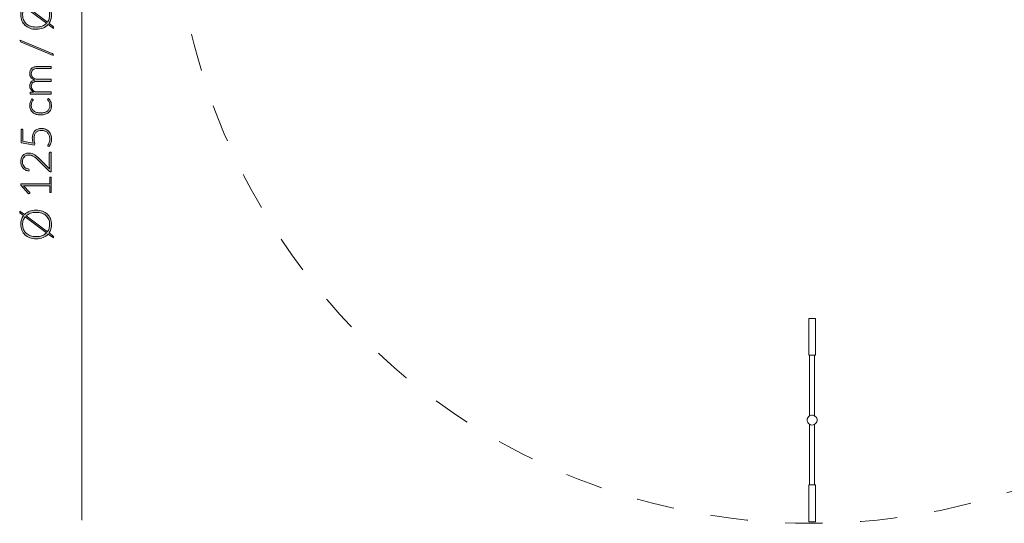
# Model space of a CAD drawing. Header units: inches. Extents: x 8 to 203, y -241 to -15.
# Tile 1 of 23: x 10 to 69, y -240 to -210. Entities that reach past the tile are written whole.
import ezdxf

# ---------------------------------------------------------------- set-up
doc = ezdxf.new("R2010")
doc.units = ezdxf.units.IN
doc.header["$MEASUREMENT"] = 0
doc.linetypes.add('AI-Linetype-4', pattern=[4.506413, 2.253206, -2.253206])
doc.layers.add('Capa 1', color=7, linetype='Continuous')

# ---------------------------------------------------------------- blocks, each defined once
blk = doc.blocks.new('block 5')
at = {"layer": 'Capa 1'}
h = blk.add_hatch(color=250, dxfattribs=at)
h.dxf.hatch_style = 2
edge = h.paths.add_edge_path()
edge.add_spline(control_points=[(10.874, -208.904), (11.014, -208.904), (11.141, -208.926), (11.254, -208.967), (11.368, -209.009), (11.466, -209.068), (11.547, -209.144), (11.627, -209.22), (11.69, -209.311), (11.733, -209.417), (11.777, -209.522), (11.799, -209.64), (11.799, -209.769), (11.799, -209.867), (11.786, -209.959), (11.76, -210.043), (11.734, -210.129), (11.697, -210.205), (11.648, -210.275), (11.648, -210.275), (11.874, -210.442), (11.874, -210.442), (11.888, -210.453), (11.899, -210.466), (11.905, -210.479), (11.911, -210.493), (11.915, -210.507), (11.915, -210.522), (11.915, -210.522), (11.915, -210.578), (11.915, -210.578), (11.915, -210.578), (11.596, -210.341), (11.596, -210.341), (11.514, -210.433), (11.412, -210.505), (11.29, -210.556), (11.169, -210.606), (11.03, -210.632), (10.874, -210.632), (10.735, -210.632), (10.608, -210.611), (10.494, -210.568), (10.38, -210.526), (10.283, -210.467), (10.202, -210.391), (10.121, -210.316), (10.059, -210.225), (10.015, -210.118), (9.97, -210.012), (9.948, -209.896), (9.948, -209.769), (9.948, -209.666), (9.962, -209.569), (9.991, -209.481), (10.019, -209.392), (10.061, -209.312), (10.114, -209.241), (10.114, -209.241), (9.924, -209.099), (9.924, -209.099), (9.91, -209.089), (9.9, -209.08), (9.894, -209.073), (9.888, -209.065), (9.885, -209.053), (9.885, -209.035), (9.885, -209.035), (9.885, -208.965), (9.885, -208.965), (9.885, -208.965), (10.17, -209.176), (10.17, -209.176), (10.252, -209.09), (10.352, -209.023), (10.47, -208.976), (10.589, -208.929), (10.724, -208.904), (10.874, -208.904)], knot_values=[0, 0, 0, 0, 1, 1, 1, 2, 2, 2, 3, 3, 3, 4, 4, 4, 5, 5, 5, 6, 6, 6, 7, 7, 7, 8, 8, 8, 9, 9, 9, 10, 10, 10, 11, 11, 11, 12, 12, 12, 13, 13, 13, 14, 14, 14, 15, 15, 15, 16, 16, 16, 17, 17, 17, 18, 18, 18, 19, 19, 19, 20, 20, 20, 21, 21, 21, 22, 22, 22, 23, 23, 23, 24, 24, 24, 25, 25, 25, 26, 26, 26, 26], degree=3, periodic=1)
edge = h.paths.add_edge_path()
edge.add_spline(control_points=[(10.874, -210.497), (11.01, -210.497), (11.131, -210.477), (11.235, -210.437), (11.34, -210.397), (11.427, -210.341), (11.497, -210.268), (11.497, -210.268), (10.211, -209.313), (10.211, -209.313), (10.162, -209.374), (10.125, -209.443), (10.099, -209.518), (10.073, -209.595), (10.061, -209.678), (10.061, -209.769), (10.061, -209.877), (10.079, -209.975), (10.116, -210.064), (10.153, -210.154), (10.207, -210.23), (10.277, -210.295), (10.347, -210.359), (10.432, -210.409), (10.533, -210.444), (10.634, -210.479), (10.747, -210.497), (10.874, -210.497)], knot_values=[0, 0, 0, 0, 1, 1, 1, 2, 2, 2, 3, 3, 3, 4, 4, 4, 5, 5, 5, 6, 6, 6, 7, 7, 7, 8, 8, 8, 9, 9, 9, 9], degree=3, periodic=1)
edge = h.paths.add_edge_path()
edge.add_spline(control_points=[(10.874, -209.04), (10.744, -209.04), (10.628, -209.059), (10.527, -209.095), (10.425, -209.132), (10.339, -209.184), (10.269, -209.25), (10.269, -209.25), (11.552, -210.205), (11.552, -210.205), (11.596, -210.145), (11.629, -210.079), (11.651, -210.006), (11.674, -209.934), (11.685, -209.855), (11.685, -209.769), (11.685, -209.66), (11.667, -209.56), (11.63, -209.471), (11.594, -209.381), (11.54, -209.305), (11.47, -209.241), (11.4, -209.177), (11.315, -209.128), (11.215, -209.093), (11.115, -209.058), (11.001, -209.04), (10.874, -209.04)], knot_values=[0, 0, 0, 0, 1, 1, 1, 2, 2, 2, 3, 3, 3, 4, 4, 4, 5, 5, 5, 6, 6, 6, 7, 7, 7, 8, 8, 8, 9, 9, 9, 9], degree=3, periodic=1)
h = blk.add_hatch(color=250, dxfattribs=at)
h.dxf.hatch_style = 2
edge = h.paths.add_edge_path()
edge.add_spline(control_points=[(11.838, -212.08), (11.855, -212.087), (11.867, -212.097), (11.876, -212.11), (11.884, -212.124), (11.888, -212.139), (11.888, -212.153), (11.888, -212.153), (11.888, -212.203), (11.888, -212.203), (11.888, -212.203), (9.965, -211.406), (9.965, -211.406), (9.933, -211.394), (9.917, -211.37), (9.917, -211.337), (9.917, -211.337), (9.917, -211.285), (9.917, -211.285), (9.917, -211.285), (11.838, -212.08), (11.838, -212.08)], knot_values=[0, 0, 0, 0, 1, 1, 1, 2, 2, 2, 3, 3, 3, 4, 4, 4, 5, 5, 5, 6, 6, 6, 7, 7, 7, 7], degree=3, periodic=1)
h = blk.add_hatch(color=250, dxfattribs=at)
h.dxf.hatch_style = 2
edge = h.paths.add_edge_path()
edge.add_spline(control_points=[(11.78, -214.52), (11.78, -214.52), (10.506, -214.52), (10.506, -214.52), (10.506, -214.52), (10.506, -214.454), (10.506, -214.454), (10.506, -214.431), (10.517, -214.419), (10.538, -214.415), (10.538, -214.415), (10.723, -214.403), (10.723, -214.403), (10.688, -214.379), (10.656, -214.352), (10.626, -214.324), (10.597, -214.296), (10.573, -214.266), (10.552, -214.234), (10.531, -214.202), (10.514, -214.168), (10.503, -214.131), (10.491, -214.095), (10.486, -214.057), (10.486, -214.017), (10.486, -213.924), (10.513, -213.849), (10.567, -213.794), (10.621, -213.739), (10.697, -213.701), (10.793, -213.681), (10.74, -213.666), (10.694, -213.645), (10.656, -213.617), (10.617, -213.589), (10.586, -213.557), (10.561, -213.522), (10.535, -213.486), (10.516, -213.447), (10.504, -213.404), (10.492, -213.362), (10.486, -213.319), (10.486, -213.275), (10.486, -213.212), (10.496, -213.155), (10.517, -213.105), (10.538, -213.054), (10.569, -213.012), (10.61, -212.976), (10.651, -212.941), (10.701, -212.914), (10.761, -212.895), (10.821, -212.877), (10.889, -212.867), (10.966, -212.867), (10.966, -212.867), (11.78, -212.867), (11.78, -212.867), (11.78, -212.867), (11.78, -212.989), (11.78, -212.989), (11.78, -212.989), (10.966, -212.989), (10.966, -212.989), (10.841, -212.989), (10.746, -213.016), (10.681, -213.07), (10.616, -213.123), (10.583, -213.2), (10.583, -213.3), (10.583, -213.344), (10.591, -213.386), (10.607, -213.427), (10.624, -213.468), (10.648, -213.504), (10.68, -213.535), (10.712, -213.566), (10.751, -213.59), (10.799, -213.609), (10.847, -213.628), (10.903, -213.637), (10.966, -213.637), (10.966, -213.637), (11.78, -213.637), (11.78, -213.637), (11.78, -213.637), (11.78, -213.759), (11.78, -213.759), (11.78, -213.759), (10.966, -213.759), (10.966, -213.759), (10.842, -213.759), (10.747, -213.783), (10.682, -213.832), (10.616, -213.882), (10.583, -213.954), (10.583, -214.049), (10.583, -214.118), (10.604, -214.182), (10.645, -214.241), (10.687, -214.3), (10.744, -214.352), (10.817, -214.399), (10.817, -214.399), (11.78, -214.399), (11.78, -214.399), (11.78, -214.399), (11.78, -214.52), (11.78, -214.52)], knot_values=[0, 0, 0, 0, 1, 1, 1, 2, 2, 2, 3, 3, 3, 4, 4, 4, 5, 5, 5, 6, 6, 6, 7, 7, 7, 8, 8, 8, 9, 9, 9, 10, 10, 10, 11, 11, 11, 12, 12, 12, 13, 13, 13, 14, 14, 14, 15, 15, 15, 16, 16, 16, 17, 17, 17, 18, 18, 18, 19, 19, 19, 20, 20, 20, 21, 21, 21, 22, 22, 22, 23, 23, 23, 24, 24, 24, 25, 25, 25, 26, 26, 26, 27, 27, 27, 28, 28, 28, 29, 29, 29, 30, 30, 30, 31, 31, 31, 32, 32, 32, 33, 33, 33, 34, 34, 34, 35, 35, 35, 36, 36, 36, 36], degree=3, periodic=1)
h = blk.add_hatch(color=250, dxfattribs=at)
h.dxf.hatch_style = 2
edge = h.paths.add_edge_path()
edge.add_spline(control_points=[(10.676, -214.846), (10.681, -214.851), (10.684, -214.855), (10.687, -214.859), (10.69, -214.862), (10.692, -214.868), (10.692, -214.875), (10.692, -214.883), (10.686, -214.895), (10.675, -214.91), (10.663, -214.925), (10.651, -214.945), (10.637, -214.969), (10.623, -214.994), (10.611, -215.025), (10.599, -215.062), (10.587, -215.099), (10.582, -215.144), (10.582, -215.197), (10.582, -215.271), (10.595, -215.336), (10.621, -215.393), (10.647, -215.449), (10.684, -215.497), (10.733, -215.536), (10.781, -215.575), (10.84, -215.604), (10.91, -215.625), (10.978, -215.646), (11.056, -215.655), (11.142, -215.655), (11.232, -215.655), (11.312, -215.645), (11.381, -215.624), (11.45, -215.604), (11.508, -215.574), (11.556, -215.536), (11.603, -215.497), (11.639, -215.451), (11.664, -215.396), (11.689, -215.341), (11.701, -215.281), (11.701, -215.214), (11.701, -215.152), (11.694, -215.101), (11.679, -215.059), (11.664, -215.018), (11.649, -214.984), (11.632, -214.957), (11.614, -214.931), (11.599, -214.909), (11.584, -214.893), (11.57, -214.877), (11.562, -214.865), (11.562, -214.855), (11.562, -214.844), (11.567, -214.836), (11.575, -214.83), (11.575, -214.83), (11.616, -214.797), (11.616, -214.797), (11.642, -214.816), (11.666, -214.841), (11.688, -214.871), (11.71, -214.901), (11.73, -214.935), (11.746, -214.972), (11.762, -215.01), (11.774, -215.05), (11.783, -215.095), (11.792, -215.138), (11.797, -215.184), (11.797, -215.232), (11.797, -215.313), (11.782, -215.387), (11.753, -215.454), (11.723, -215.521), (11.681, -215.579), (11.624, -215.627), (11.569, -215.675), (11.5, -215.713), (11.419, -215.739), (11.338, -215.766), (11.246, -215.78), (11.142, -215.78), (11.045, -215.78), (10.956, -215.767), (10.876, -215.742), (10.796, -215.716), (10.727, -215.679), (10.669, -215.629), (10.611, -215.58), (10.566, -215.52), (10.534, -215.449), (10.502, -215.378), (10.486, -215.296), (10.486, -215.204), (10.486, -215.121), (10.499, -215.048), (10.525, -214.983), (10.552, -214.918), (10.588, -214.862), (10.633, -214.815), (10.633, -214.815), (10.676, -214.846), (10.676, -214.846)], knot_values=[0, 0, 0, 0, 1, 1, 1, 2, 2, 2, 3, 3, 3, 4, 4, 4, 5, 5, 5, 6, 6, 6, 7, 7, 7, 8, 8, 8, 9, 9, 9, 10, 10, 10, 11, 11, 11, 12, 12, 12, 13, 13, 13, 14, 14, 14, 15, 15, 15, 16, 16, 16, 17, 17, 17, 18, 18, 18, 19, 19, 19, 20, 20, 20, 21, 21, 21, 22, 22, 22, 23, 23, 23, 24, 24, 24, 25, 25, 25, 26, 26, 26, 27, 27, 27, 28, 28, 28, 29, 29, 29, 30, 30, 30, 31, 31, 31, 32, 32, 32, 33, 33, 33, 34, 34, 34, 35, 35, 35, 35], degree=3, periodic=1)
h = blk.add_hatch(color=250, dxfattribs=at)
h.dxf.hatch_style = 2
edge = h.paths.add_edge_path()
edge.add_spline(control_points=[(10.021, -216.635), (10.038, -216.635), (10.052, -216.641), (10.064, -216.652), (10.076, -216.664), (10.081, -216.682), (10.081, -216.707), (10.081, -216.707), (10.081, -217.363), (10.081, -217.363), (10.081, -217.363), (10.685, -217.472), (10.685, -217.472), (10.671, -217.414), (10.661, -217.36), (10.654, -217.309), (10.648, -217.257), (10.644, -217.208), (10.644, -217.162), (10.644, -217.068), (10.658, -216.985), (10.685, -216.913), (10.712, -216.841), (10.749, -216.781), (10.798, -216.733), (10.846, -216.685), (10.903, -216.648), (10.97, -216.623), (11.036, -216.599), (11.109, -216.587), (11.187, -216.587), (11.283, -216.587), (11.368, -216.603), (11.444, -216.637), (11.52, -216.67), (11.584, -216.715), (11.637, -216.772), (11.69, -216.828), (11.73, -216.895), (11.758, -216.971), (11.787, -217.047), (11.8, -217.127), (11.8, -217.213), (11.8, -217.263), (11.796, -217.311), (11.787, -217.356), (11.778, -217.401), (11.766, -217.444), (11.751, -217.484), (11.736, -217.524), (11.719, -217.561), (11.7, -217.594), (11.68, -217.627), (11.66, -217.657), (11.639, -217.682), (11.639, -217.682), (11.589, -217.647), (11.589, -217.647), (11.577, -217.638), (11.57, -217.626), (11.57, -217.609), (11.57, -217.598), (11.577, -217.583), (11.589, -217.562), (11.602, -217.541), (11.616, -217.514), (11.632, -217.481), (11.647, -217.448), (11.661, -217.409), (11.674, -217.364), (11.687, -217.319), (11.693, -217.268), (11.693, -217.208), (11.693, -217.137), (11.682, -217.072), (11.659, -217.012), (11.636, -216.951), (11.604, -216.898), (11.561, -216.854), (11.519, -216.809), (11.466, -216.774), (11.403, -216.749), (11.34, -216.723), (11.269, -216.711), (11.19, -216.711), (11.125, -216.711), (11.065, -216.721), (11.011, -216.74), (10.956, -216.759), (10.909, -216.788), (10.87, -216.827), (10.832, -216.865), (10.801, -216.915), (10.78, -216.974), (10.758, -217.033), (10.747, -217.103), (10.747, -217.184), (10.747, -217.232), (10.751, -217.284), (10.758, -217.338), (10.766, -217.393), (10.778, -217.451), (10.796, -217.512), (10.796, -217.512), (10.771, -217.592), (10.771, -217.592), (10.771, -217.592), (9.968, -217.45), (9.968, -217.45), (9.968, -217.45), (9.968, -216.635), (9.968, -216.635), (9.968, -216.635), (10.021, -216.635), (10.021, -216.635)], knot_values=[0, 0, 0, 0, 1, 1, 1, 2, 2, 2, 3, 3, 3, 4, 4, 4, 5, 5, 5, 6, 6, 6, 7, 7, 7, 8, 8, 8, 9, 9, 9, 10, 10, 10, 11, 11, 11, 12, 12, 12, 13, 13, 13, 14, 14, 14, 15, 15, 15, 16, 16, 16, 17, 17, 17, 18, 18, 18, 19, 19, 19, 20, 20, 20, 21, 21, 21, 22, 22, 22, 23, 23, 23, 24, 24, 24, 25, 25, 25, 26, 26, 26, 27, 27, 27, 28, 28, 28, 29, 29, 29, 30, 30, 30, 31, 31, 31, 32, 32, 32, 33, 33, 33, 34, 34, 34, 35, 35, 35, 36, 36, 36, 37, 37, 37, 38, 38, 38, 38], degree=3, periodic=1)
h = blk.add_hatch(color=250, dxfattribs=at)
h.dxf.hatch_style = 2
edge = h.paths.add_edge_path()
edge.add_spline(control_points=[(9.948, -218.586), (9.948, -218.518), (9.958, -218.451), (9.978, -218.389), (9.998, -218.326), (10.028, -218.271), (10.069, -218.223), (10.11, -218.175), (10.16, -218.137), (10.221, -218.109), (10.282, -218.081), (10.354, -218.067), (10.436, -218.067), (10.504, -218.067), (10.567, -218.077), (10.626, -218.098), (10.684, -218.119), (10.74, -218.148), (10.794, -218.183), (10.848, -218.219), (10.9, -218.261), (10.951, -218.308), (11.002, -218.356), (11.054, -218.405), (11.107, -218.457), (11.107, -218.457), (11.685, -219.025), (11.685, -219.025), (11.679, -218.997), (11.673, -218.969), (11.67, -218.939), (11.667, -218.91), (11.665, -218.88), (11.665, -218.85), (11.665, -218.85), (11.665, -218.068), (11.665, -218.068), (11.665, -218.055), (11.669, -218.044), (11.677, -218.035), (11.685, -218.027), (11.696, -218.023), (11.709, -218.023), (11.709, -218.023), (11.78, -218.023), (11.78, -218.023), (11.78, -218.023), (11.78, -219.192), (11.78, -219.192), (11.78, -219.192), (11.737, -219.192), (11.737, -219.192), (11.727, -219.192), (11.718, -219.19), (11.708, -219.185), (11.698, -219.18), (11.69, -219.175), (11.683, -219.168), (11.683, -219.168), (11.057, -218.549), (11.057, -218.549), (11.005, -218.498), (10.954, -218.451), (10.906, -218.407), (10.857, -218.364), (10.808, -218.326), (10.758, -218.294), (10.709, -218.262), (10.658, -218.236), (10.606, -218.219), (10.554, -218.2), (10.499, -218.191), (10.44, -218.191), (10.373, -218.191), (10.315, -218.202), (10.266, -218.224), (10.217, -218.246), (10.177, -218.276), (10.145, -218.313), (10.113, -218.35), (10.09, -218.393), (10.075, -218.441), (10.059, -218.489), (10.052, -218.54), (10.052, -218.593), (10.052, -218.65), (10.06, -218.703), (10.078, -218.751), (10.096, -218.799), (10.12, -218.842), (10.151, -218.879), (10.182, -218.917), (10.219, -218.947), (10.262, -218.971), (10.305, -218.996), (10.353, -219.012), (10.404, -219.022), (10.434, -219.03), (10.449, -219.047), (10.449, -219.073), (10.449, -219.075), (10.448, -219.077), (10.448, -219.08), (10.448, -219.082), (10.447, -219.084), (10.447, -219.086), (10.447, -219.086), (10.437, -219.147), (10.437, -219.147), (10.359, -219.137), (10.29, -219.116), (10.23, -219.084), (10.169, -219.052), (10.118, -219.012), (10.076, -218.963), (10.034, -218.914), (10.002, -218.858), (9.98, -218.794), (9.959, -218.73), (9.948, -218.661), (9.948, -218.586)], knot_values=[0, 0, 0, 0, 1, 1, 1, 2, 2, 2, 3, 3, 3, 4, 4, 4, 5, 5, 5, 6, 6, 6, 7, 7, 7, 8, 8, 8, 9, 9, 9, 10, 10, 10, 11, 11, 11, 12, 12, 12, 13, 13, 13, 14, 14, 14, 15, 15, 15, 16, 16, 16, 17, 17, 17, 18, 18, 18, 19, 19, 19, 20, 20, 20, 21, 21, 21, 22, 22, 22, 23, 23, 23, 24, 24, 24, 25, 25, 25, 26, 26, 26, 27, 27, 27, 28, 28, 28, 29, 29, 29, 30, 30, 30, 31, 31, 31, 32, 32, 32, 33, 33, 33, 34, 34, 34, 35, 35, 35, 36, 36, 36, 37, 37, 37, 38, 38, 38, 39, 39, 39, 40, 40, 40, 40], degree=3, periodic=1)
h = blk.add_hatch(color=250, dxfattribs=at)
h.dxf.hatch_style = 2
edge = h.paths.add_edge_path()
edge.add_spline(control_points=[(11.687, -220.447), (11.687, -220.447), (11.687, -220.031), (11.687, -220.031), (11.687, -220.031), (10.216, -220.031), (10.216, -220.031), (10.187, -220.031), (10.156, -220.029), (10.123, -220.027), (10.123, -220.027), (10.478, -220.426), (10.478, -220.426), (10.486, -220.435), (10.49, -220.445), (10.49, -220.457), (10.49, -220.472), (10.485, -220.483), (10.474, -220.49), (10.474, -220.49), (10.423, -220.527), (10.423, -220.527), (10.423, -220.527), (9.961, -220.004), (9.961, -220.004), (9.961, -220.004), (9.961, -219.909), (9.961, -219.909), (9.961, -219.909), (11.687, -219.909), (11.687, -219.909), (11.687, -219.909), (11.687, -219.513), (11.687, -219.513), (11.687, -219.513), (11.78, -219.513), (11.78, -219.513), (11.78, -219.513), (11.78, -220.447), (11.78, -220.447), (11.78, -220.447), (11.687, -220.447), (11.687, -220.447)], knot_values=[0, 0, 0, 0, 1, 1, 1, 2, 2, 2, 3, 3, 3, 4, 4, 4, 5, 5, 5, 6, 6, 6, 7, 7, 7, 8, 8, 8, 9, 9, 9, 10, 10, 10, 11, 11, 11, 12, 12, 12, 13, 13, 13, 14, 14, 14, 14], degree=3, periodic=1)
h = blk.add_hatch(color=250, dxfattribs=at)
h.dxf.hatch_style = 2
edge = h.paths.add_edge_path()
edge.add_spline(control_points=[(10.874, -221.494), (11.014, -221.494), (11.141, -221.515), (11.254, -221.557), (11.368, -221.599), (11.466, -221.657), (11.547, -221.733), (11.627, -221.81), (11.69, -221.901), (11.733, -222.006), (11.777, -222.112), (11.799, -222.229), (11.799, -222.358), (11.799, -222.457), (11.786, -222.548), (11.76, -222.633), (11.734, -222.718), (11.697, -222.795), (11.648, -222.864), (11.648, -222.864), (11.874, -223.032), (11.874, -223.032), (11.888, -223.043), (11.899, -223.055), (11.905, -223.069), (11.911, -223.082), (11.915, -223.097), (11.915, -223.111), (11.915, -223.111), (11.915, -223.168), (11.915, -223.168), (11.915, -223.168), (11.596, -222.931), (11.596, -222.931), (11.514, -223.023), (11.412, -223.094), (11.29, -223.145), (11.169, -223.196), (11.03, -223.222), (10.874, -223.222), (10.735, -223.222), (10.608, -223.2), (10.494, -223.158), (10.38, -223.115), (10.283, -223.057), (10.202, -222.98), (10.121, -222.905), (10.059, -222.814), (10.015, -222.708), (9.97, -222.602), (9.948, -222.486), (9.948, -222.358), (9.948, -222.255), (9.962, -222.159), (9.991, -222.07), (10.019, -221.981), (10.061, -221.901), (10.114, -221.831), (10.114, -221.831), (9.924, -221.688), (9.924, -221.688), (9.91, -221.679), (9.9, -221.669), (9.894, -221.662), (9.888, -221.654), (9.885, -221.642), (9.885, -221.624), (9.885, -221.624), (9.885, -221.554), (9.885, -221.554), (9.885, -221.554), (10.17, -221.766), (10.17, -221.766), (10.252, -221.679), (10.352, -221.613), (10.47, -221.565), (10.589, -221.518), (10.724, -221.494), (10.874, -221.494)], knot_values=[0, 0, 0, 0, 1, 1, 1, 2, 2, 2, 3, 3, 3, 4, 4, 4, 5, 5, 5, 6, 6, 6, 7, 7, 7, 8, 8, 8, 9, 9, 9, 10, 10, 10, 11, 11, 11, 12, 12, 12, 13, 13, 13, 14, 14, 14, 15, 15, 15, 16, 16, 16, 17, 17, 17, 18, 18, 18, 19, 19, 19, 20, 20, 20, 21, 21, 21, 22, 22, 22, 23, 23, 23, 24, 24, 24, 25, 25, 25, 26, 26, 26, 26], degree=3, periodic=1)
edge = h.paths.add_edge_path()
edge.add_spline(control_points=[(10.874, -223.087), (11.01, -223.087), (11.131, -223.066), (11.235, -223.027), (11.34, -222.987), (11.427, -222.93), (11.497, -222.858), (11.497, -222.858), (10.211, -221.903), (10.211, -221.903), (10.162, -221.963), (10.125, -222.032), (10.099, -222.108), (10.073, -222.185), (10.061, -222.268), (10.061, -222.358), (10.061, -222.466), (10.079, -222.564), (10.116, -222.654), (10.153, -222.743), (10.207, -222.82), (10.277, -222.884), (10.347, -222.949), (10.432, -222.998), (10.533, -223.033), (10.634, -223.069), (10.747, -223.087), (10.874, -223.087)], knot_values=[0, 0, 0, 0, 1, 1, 1, 2, 2, 2, 3, 3, 3, 4, 4, 4, 5, 5, 5, 6, 6, 6, 7, 7, 7, 8, 8, 8, 9, 9, 9, 9], degree=3, periodic=1)
edge = h.paths.add_edge_path()
edge.add_spline(control_points=[(10.874, -221.63), (10.744, -221.63), (10.628, -221.648), (10.527, -221.685), (10.425, -221.722), (10.339, -221.773), (10.269, -221.84), (10.269, -221.84), (11.552, -222.794), (11.552, -222.794), (11.596, -222.735), (11.629, -222.669), (11.651, -222.596), (11.674, -222.523), (11.685, -222.444), (11.685, -222.358), (11.685, -222.249), (11.667, -222.149), (11.63, -222.06), (11.594, -221.97), (11.54, -221.894), (11.47, -221.83), (11.4, -221.766), (11.315, -221.717), (11.215, -221.682), (11.115, -221.647), (11.001, -221.63), (10.874, -221.63)], knot_values=[0, 0, 0, 0, 1, 1, 1, 2, 2, 2, 3, 3, 3, 4, 4, 4, 5, 5, 5, 6, 6, 6, 7, 7, 7, 8, 8, 8, 9, 9, 9, 9], degree=3, periodic=1)
at = {"layer": 'Capa 1', "lineweight": 0}
for points, knots in [([(10.874, -208.904), (11.014, -208.904), (11.141, -208.926), (11.254, -208.967), (11.368, -209.009), (11.466, -209.068), (11.547, -209.144), (11.627, -209.22), (11.69, -209.311), (11.733, -209.417), (11.777, -209.522), (11.799, -209.64), (11.799, -209.769), (11.799, -209.867), (11.786, -209.959), (11.76, -210.043), (11.734, -210.129), (11.697, -210.205), (11.648, -210.275), (11.648, -210.275), (11.874, -210.442), (11.874, -210.442), (11.888, -210.453), (11.899, -210.466), (11.905, -210.479), (11.911, -210.493), (11.915, -210.507), (11.915, -210.522), (11.915, -210.522), (11.915, -210.578), (11.915, -210.578), (11.915, -210.578), (11.596, -210.341), (11.596, -210.341), (11.514, -210.433), (11.412, -210.505), (11.29, -210.556), (11.169, -210.606), (11.03, -210.632), (10.874, -210.632), (10.735, -210.632), (10.608, -210.611), (10.494, -210.568), (10.38, -210.526), (10.283, -210.467), (10.202, -210.391), (10.121, -210.316), (10.059, -210.225), (10.015, -210.118), (9.97, -210.012), (9.948, -209.896), (9.948, -209.769), (9.948, -209.666), (9.962, -209.569), (9.991, -209.481), (10.019, -209.392), (10.061, -209.312), (10.114, -209.241), (10.114, -209.241), (9.924, -209.099), (9.924, -209.099), (9.91, -209.089), (9.9, -209.08), (9.894, -209.073), (9.888, -209.065), (9.885, -209.053), (9.885, -209.035), (9.885, -209.035), (9.885, -208.965), (9.885, -208.965), (9.885, -208.965), (10.17, -209.176), (10.17, -209.176), (10.252, -209.09), (10.352, -209.023), (10.47, -208.976), (10.589, -208.929), (10.724, -208.904), (10.874, -208.904)], [0, 0, 0, 0, 1, 1, 1, 2, 2, 2, 3, 3, 3, 4, 4, 4, 5, 5, 5, 6, 6, 6, 7, 7, 7, 8, 8, 8, 9, 9, 9, 10, 10, 10, 11, 11, 11, 12, 12, 12, 13, 13, 13, 14, 14, 14, 15, 15, 15, 16, 16, 16, 17, 17, 17, 18, 18, 18, 19, 19, 19, 20, 20, 20, 21, 21, 21, 22, 22, 22, 23, 23, 23, 24, 24, 24, 25, 25, 25, 26, 26, 26, 26]), ([(10.874, -210.497), (11.01, -210.497), (11.131, -210.477), (11.235, -210.437), (11.34, -210.397), (11.427, -210.341), (11.497, -210.268), (11.497, -210.268), (10.211, -209.313), (10.211, -209.313), (10.162, -209.374), (10.125, -209.443), (10.099, -209.518), (10.073, -209.595), (10.061, -209.678), (10.061, -209.769), (10.061, -209.877), (10.079, -209.975), (10.116, -210.064), (10.153, -210.154), (10.207, -210.23), (10.277, -210.295), (10.347, -210.359), (10.432, -210.409), (10.533, -210.444), (10.634, -210.479), (10.747, -210.497), (10.874, -210.497)], [0, 0, 0, 0, 1, 1, 1, 2, 2, 2, 3, 3, 3, 4, 4, 4, 5, 5, 5, 6, 6, 6, 7, 7, 7, 8, 8, 8, 9, 9, 9, 9]), ([(10.874, -209.04), (10.744, -209.04), (10.628, -209.059), (10.527, -209.095), (10.425, -209.132), (10.339, -209.184), (10.269, -209.25), (10.269, -209.25), (11.552, -210.205), (11.552, -210.205), (11.596, -210.145), (11.629, -210.079), (11.651, -210.006), (11.674, -209.934), (11.685, -209.855), (11.685, -209.769), (11.685, -209.66), (11.667, -209.56), (11.63, -209.471), (11.594, -209.381), (11.54, -209.305), (11.47, -209.241), (11.4, -209.177), (11.315, -209.128), (11.215, -209.093), (11.115, -209.058), (11.001, -209.04), (10.874, -209.04)], [0, 0, 0, 0, 1, 1, 1, 2, 2, 2, 3, 3, 3, 4, 4, 4, 5, 5, 5, 6, 6, 6, 7, 7, 7, 8, 8, 8, 9, 9, 9, 9]), ([(11.838, -212.08), (11.855, -212.087), (11.867, -212.097), (11.876, -212.11), (11.884, -212.124), (11.888, -212.139), (11.888, -212.153), (11.888, -212.153), (11.888, -212.203), (11.888, -212.203), (11.888, -212.203), (9.965, -211.406), (9.965, -211.406), (9.933, -211.394), (9.917, -211.37), (9.917, -211.337), (9.917, -211.337), (9.917, -211.285), (9.917, -211.285), (9.917, -211.285), (11.838, -212.08), (11.838, -212.08)], [0, 0, 0, 0, 1, 1, 1, 2, 2, 2, 3, 3, 3, 4, 4, 4, 5, 5, 5, 6, 6, 6, 7, 7, 7, 7]), ([(11.78, -214.52), (11.78, -214.52), (10.506, -214.52), (10.506, -214.52), (10.506, -214.52), (10.506, -214.454), (10.506, -214.454), (10.506, -214.431), (10.517, -214.419), (10.538, -214.415), (10.538, -214.415), (10.723, -214.403), (10.723, -214.403), (10.688, -214.379), (10.656, -214.352), (10.626, -214.324), (10.597, -214.296), (10.573, -214.266), (10.552, -214.234), (10.531, -214.202), (10.514, -214.168), (10.503, -214.131), (10.491, -214.095), (10.486, -214.057), (10.486, -214.017), (10.486, -213.924), (10.513, -213.849), (10.567, -213.794), (10.621, -213.739), (10.697, -213.701), (10.793, -213.681), (10.74, -213.666), (10.694, -213.645), (10.656, -213.617), (10.617, -213.589), (10.586, -213.557), (10.561, -213.522), (10.535, -213.486), (10.516, -213.447), (10.504, -213.404), (10.492, -213.362), (10.486, -213.319), (10.486, -213.275), (10.486, -213.212), (10.496, -213.155), (10.517, -213.105), (10.538, -213.054), (10.569, -213.012), (10.61, -212.976), (10.651, -212.941), (10.701, -212.914), (10.761, -212.895), (10.821, -212.877), (10.889, -212.867), (10.966, -212.867), (10.966, -212.867), (11.78, -212.867), (11.78, -212.867), (11.78, -212.867), (11.78, -212.989), (11.78, -212.989), (11.78, -212.989), (10.966, -212.989), (10.966, -212.989), (10.841, -212.989), (10.746, -213.016), (10.681, -213.07), (10.616, -213.123), (10.583, -213.2), (10.583, -213.3), (10.583, -213.344), (10.591, -213.386), (10.607, -213.427), (10.624, -213.468), (10.648, -213.504), (10.68, -213.535), (10.712, -213.566), (10.751, -213.59), (10.799, -213.609), (10.847, -213.628), (10.903, -213.637), (10.966, -213.637), (10.966, -213.637), (11.78, -213.637), (11.78, -213.637), (11.78, -213.637), (11.78, -213.759), (11.78, -213.759), (11.78, -213.759), (10.966, -213.759), (10.966, -213.759), (10.842, -213.759), (10.747, -213.783), (10.682, -213.832), (10.616, -213.882), (10.583, -213.954), (10.583, -214.049), (10.583, -214.118), (10.604, -214.182), (10.645, -214.241), (10.687, -214.3), (10.744, -214.352), (10.817, -214.399), (10.817, -214.399), (11.78, -214.399), (11.78, -214.399), (11.78, -214.399), (11.78, -214.52), (11.78, -214.52)], [0, 0, 0, 0, 1, 1, 1, 2, 2, 2, 3, 3, 3, 4, 4, 4, 5, 5, 5, 6, 6, 6, 7, 7, 7, 8, 8, 8, 9, 9, 9, 10, 10, 10, 11, 11, 11, 12, 12, 12, 13, 13, 13, 14, 14, 14, 15, 15, 15, 16, 16, 16, 17, 17, 17, 18, 18, 18, 19, 19, 19, 20, 20, 20, 21, 21, 21, 22, 22, 22, 23, 23, 23, 24, 24, 24, 25, 25, 25, 26, 26, 26, 27, 27, 27, 28, 28, 28, 29, 29, 29, 30, 30, 30, 31, 31, 31, 32, 32, 32, 33, 33, 33, 34, 34, 34, 35, 35, 35, 36, 36, 36, 36]), ([(10.676, -214.846), (10.681, -214.851), (10.684, -214.855), (10.687, -214.859), (10.69, -214.862), (10.692, -214.868), (10.692, -214.875), (10.692, -214.883), (10.686, -214.895), (10.675, -214.91), (10.663, -214.925), (10.651, -214.945), (10.637, -214.969), (10.623, -214.994), (10.611, -215.025), (10.599, -215.062), (10.587, -215.099), (10.582, -215.144), (10.582, -215.197), (10.582, -215.271), (10.595, -215.336), (10.621, -215.393), (10.647, -215.449), (10.684, -215.497), (10.733, -215.536), (10.781, -215.575), (10.84, -215.604), (10.91, -215.625), (10.978, -215.646), (11.056, -215.655), (11.142, -215.655), (11.232, -215.655), (11.312, -215.645), (11.381, -215.624), (11.45, -215.604), (11.508, -215.574), (11.556, -215.536), (11.603, -215.497), (11.639, -215.451), (11.664, -215.396), (11.689, -215.341), (11.701, -215.281), (11.701, -215.214), (11.701, -215.152), (11.694, -215.101), (11.679, -215.059), (11.664, -215.018), (11.649, -214.984), (11.632, -214.957), (11.614, -214.931), (11.599, -214.909), (11.584, -214.893), (11.57, -214.877), (11.562, -214.865), (11.562, -214.855), (11.562, -214.844), (11.567, -214.836), (11.575, -214.83), (11.575, -214.83), (11.616, -214.797), (11.616, -214.797), (11.642, -214.816), (11.666, -214.841), (11.688, -214.871), (11.71, -214.901), (11.73, -214.935), (11.746, -214.972), (11.762, -215.01), (11.774, -215.05), (11.783, -215.095), (11.792, -215.138), (11.797, -215.184), (11.797, -215.232), (11.797, -215.313), (11.782, -215.387), (11.753, -215.454), (11.723, -215.521), (11.681, -215.579), (11.624, -215.627), (11.569, -215.675), (11.5, -215.713), (11.419, -215.739), (11.338, -215.766), (11.246, -215.78), (11.142, -215.78), (11.045, -215.78), (10.956, -215.767), (10.876, -215.742), (10.796, -215.716), (10.727, -215.679), (10.669, -215.629), (10.611, -215.58), (10.566, -215.52), (10.534, -215.449), (10.502, -215.378), (10.486, -215.296), (10.486, -215.204), (10.486, -215.121), (10.499, -215.048), (10.525, -214.983), (10.552, -214.918), (10.588, -214.862), (10.633, -214.815), (10.633, -214.815), (10.676, -214.846), (10.676, -214.846)], [0, 0, 0, 0, 1, 1, 1, 2, 2, 2, 3, 3, 3, 4, 4, 4, 5, 5, 5, 6, 6, 6, 7, 7, 7, 8, 8, 8, 9, 9, 9, 10, 10, 10, 11, 11, 11, 12, 12, 12, 13, 13, 13, 14, 14, 14, 15, 15, 15, 16, 16, 16, 17, 17, 17, 18, 18, 18, 19, 19, 19, 20, 20, 20, 21, 21, 21, 22, 22, 22, 23, 23, 23, 24, 24, 24, 25, 25, 25, 26, 26, 26, 27, 27, 27, 28, 28, 28, 29, 29, 29, 30, 30, 30, 31, 31, 31, 32, 32, 32, 33, 33, 33, 34, 34, 34, 35, 35, 35, 35]), ([(10.021, -216.635), (10.038, -216.635), (10.052, -216.641), (10.064, -216.652), (10.076, -216.664), (10.081, -216.682), (10.081, -216.707), (10.081, -216.707), (10.081, -217.363), (10.081, -217.363), (10.081, -217.363), (10.685, -217.472), (10.685, -217.472), (10.671, -217.414), (10.661, -217.36), (10.654, -217.309), (10.648, -217.257), (10.644, -217.208), (10.644, -217.162), (10.644, -217.068), (10.658, -216.985), (10.685, -216.913), (10.712, -216.841), (10.749, -216.781), (10.798, -216.733), (10.846, -216.685), (10.903, -216.648), (10.97, -216.623), (11.036, -216.599), (11.109, -216.587), (11.187, -216.587), (11.283, -216.587), (11.368, -216.603), (11.444, -216.637), (11.52, -216.67), (11.584, -216.715), (11.637, -216.772), (11.69, -216.828), (11.73, -216.895), (11.758, -216.971), (11.787, -217.047), (11.8, -217.127), (11.8, -217.213), (11.8, -217.263), (11.796, -217.311), (11.787, -217.356), (11.778, -217.401), (11.766, -217.444), (11.751, -217.484), (11.736, -217.524), (11.719, -217.561), (11.7, -217.594), (11.68, -217.627), (11.66, -217.657), (11.639, -217.682), (11.639, -217.682), (11.589, -217.647), (11.589, -217.647), (11.577, -217.638), (11.57, -217.626), (11.57, -217.609), (11.57, -217.598), (11.577, -217.583), (11.589, -217.562), (11.602, -217.541), (11.616, -217.514), (11.632, -217.481), (11.647, -217.448), (11.661, -217.409), (11.674, -217.364), (11.687, -217.319), (11.693, -217.268), (11.693, -217.208), (11.693, -217.137), (11.682, -217.072), (11.659, -217.012), (11.636, -216.951), (11.604, -216.898), (11.561, -216.854), (11.519, -216.809), (11.466, -216.774), (11.403, -216.749), (11.34, -216.723), (11.269, -216.711), (11.19, -216.711), (11.125, -216.711), (11.065, -216.721), (11.011, -216.74), (10.956, -216.759), (10.909, -216.788), (10.87, -216.827), (10.832, -216.865), (10.801, -216.915), (10.78, -216.974), (10.758, -217.033), (10.747, -217.103), (10.747, -217.184), (10.747, -217.232), (10.751, -217.284), (10.758, -217.338), (10.766, -217.393), (10.778, -217.451), (10.796, -217.512), (10.796, -217.512), (10.771, -217.592), (10.771, -217.592), (10.771, -217.592), (9.968, -217.45), (9.968, -217.45), (9.968, -217.45), (9.968, -216.635), (9.968, -216.635), (9.968, -216.635), (10.021, -216.635), (10.021, -216.635)], [0, 0, 0, 0, 1, 1, 1, 2, 2, 2, 3, 3, 3, 4, 4, 4, 5, 5, 5, 6, 6, 6, 7, 7, 7, 8, 8, 8, 9, 9, 9, 10, 10, 10, 11, 11, 11, 12, 12, 12, 13, 13, 13, 14, 14, 14, 15, 15, 15, 16, 16, 16, 17, 17, 17, 18, 18, 18, 19, 19, 19, 20, 20, 20, 21, 21, 21, 22, 22, 22, 23, 23, 23, 24, 24, 24, 25, 25, 25, 26, 26, 26, 27, 27, 27, 28, 28, 28, 29, 29, 29, 30, 30, 30, 31, 31, 31, 32, 32, 32, 33, 33, 33, 34, 34, 34, 35, 35, 35, 36, 36, 36, 37, 37, 37, 38, 38, 38, 38]), ([(9.948, -218.586), (9.948, -218.518), (9.958, -218.451), (9.978, -218.389), (9.998, -218.326), (10.028, -218.271), (10.069, -218.223), (10.11, -218.175), (10.16, -218.137), (10.221, -218.109), (10.282, -218.081), (10.354, -218.067), (10.436, -218.067), (10.504, -218.067), (10.567, -218.077), (10.626, -218.098), (10.684, -218.119), (10.74, -218.148), (10.794, -218.183), (10.848, -218.219), (10.9, -218.261), (10.951, -218.308), (11.002, -218.356), (11.054, -218.405), (11.107, -218.457), (11.107, -218.457), (11.685, -219.025), (11.685, -219.025), (11.679, -218.997), (11.673, -218.969), (11.67, -218.939), (11.667, -218.91), (11.665, -218.88), (11.665, -218.85), (11.665, -218.85), (11.665, -218.068), (11.665, -218.068), (11.665, -218.055), (11.669, -218.044), (11.677, -218.035), (11.685, -218.027), (11.696, -218.023), (11.709, -218.023), (11.709, -218.023), (11.78, -218.023), (11.78, -218.023), (11.78, -218.023), (11.78, -219.192), (11.78, -219.192), (11.78, -219.192), (11.737, -219.192), (11.737, -219.192), (11.727, -219.192), (11.718, -219.19), (11.708, -219.185), (11.698, -219.18), (11.69, -219.175), (11.683, -219.168), (11.683, -219.168), (11.057, -218.549), (11.057, -218.549), (11.005, -218.498), (10.954, -218.451), (10.906, -218.407), (10.857, -218.364), (10.808, -218.326), (10.758, -218.294), (10.709, -218.262), (10.658, -218.236), (10.606, -218.219), (10.554, -218.2), (10.499, -218.191), (10.44, -218.191), (10.373, -218.191), (10.315, -218.202), (10.266, -218.224), (10.217, -218.246), (10.177, -218.276), (10.145, -218.313), (10.113, -218.35), (10.09, -218.393), (10.075, -218.441), (10.059, -218.489), (10.052, -218.54), (10.052, -218.593), (10.052, -218.65), (10.06, -218.703), (10.078, -218.751), (10.096, -218.799), (10.12, -218.842), (10.151, -218.879), (10.182, -218.917), (10.219, -218.947), (10.262, -218.971), (10.305, -218.996), (10.353, -219.012), (10.404, -219.022), (10.434, -219.03), (10.449, -219.047), (10.449, -219.073), (10.449, -219.075), (10.448, -219.077), (10.448, -219.08), (10.448, -219.082), (10.447, -219.084), (10.447, -219.086), (10.447, -219.086), (10.437, -219.147), (10.437, -219.147), (10.359, -219.137), (10.29, -219.116), (10.23, -219.084), (10.169, -219.052), (10.118, -219.012), (10.076, -218.963), (10.034, -218.914), (10.002, -218.858), (9.98, -218.794), (9.959, -218.73), (9.948, -218.661), (9.948, -218.586)], [0, 0, 0, 0, 1, 1, 1, 2, 2, 2, 3, 3, 3, 4, 4, 4, 5, 5, 5, 6, 6, 6, 7, 7, 7, 8, 8, 8, 9, 9, 9, 10, 10, 10, 11, 11, 11, 12, 12, 12, 13, 13, 13, 14, 14, 14, 15, 15, 15, 16, 16, 16, 17, 17, 17, 18, 18, 18, 19, 19, 19, 20, 20, 20, 21, 21, 21, 22, 22, 22, 23, 23, 23, 24, 24, 24, 25, 25, 25, 26, 26, 26, 27, 27, 27, 28, 28, 28, 29, 29, 29, 30, 30, 30, 31, 31, 31, 32, 32, 32, 33, 33, 33, 34, 34, 34, 35, 35, 35, 36, 36, 36, 37, 37, 37, 38, 38, 38, 39, 39, 39, 40, 40, 40, 40]), ([(11.687, -220.447), (11.687, -220.447), (11.687, -220.031), (11.687, -220.031), (11.687, -220.031), (10.216, -220.031), (10.216, -220.031), (10.187, -220.031), (10.156, -220.029), (10.123, -220.027), (10.123, -220.027), (10.478, -220.426), (10.478, -220.426), (10.486, -220.435), (10.49, -220.445), (10.49, -220.457), (10.49, -220.472), (10.485, -220.483), (10.474, -220.49), (10.474, -220.49), (10.423, -220.527), (10.423, -220.527), (10.423, -220.527), (9.961, -220.004), (9.961, -220.004), (9.961, -220.004), (9.961, -219.909), (9.961, -219.909), (9.961, -219.909), (11.687, -219.909), (11.687, -219.909), (11.687, -219.909), (11.687, -219.513), (11.687, -219.513), (11.687, -219.513), (11.78, -219.513), (11.78, -219.513), (11.78, -219.513), (11.78, -220.447), (11.78, -220.447), (11.78, -220.447), (11.687, -220.447), (11.687, -220.447)], [0, 0, 0, 0, 1, 1, 1, 2, 2, 2, 3, 3, 3, 4, 4, 4, 5, 5, 5, 6, 6, 6, 7, 7, 7, 8, 8, 8, 9, 9, 9, 10, 10, 10, 11, 11, 11, 12, 12, 12, 13, 13, 13, 14, 14, 14, 14]), ([(10.874, -221.494), (11.014, -221.494), (11.141, -221.515), (11.254, -221.557), (11.368, -221.599), (11.466, -221.657), (11.547, -221.733), (11.627, -221.81), (11.69, -221.901), (11.733, -222.006), (11.777, -222.112), (11.799, -222.229), (11.799, -222.358), (11.799, -222.457), (11.786, -222.548), (11.76, -222.633), (11.734, -222.718), (11.697, -222.795), (11.648, -222.864), (11.648, -222.864), (11.874, -223.032), (11.874, -223.032), (11.888, -223.043), (11.899, -223.055), (11.905, -223.069), (11.911, -223.082), (11.915, -223.097), (11.915, -223.111), (11.915, -223.111), (11.915, -223.168), (11.915, -223.168), (11.915, -223.168), (11.596, -222.931), (11.596, -222.931), (11.514, -223.023), (11.412, -223.094), (11.29, -223.145), (11.169, -223.196), (11.03, -223.222), (10.874, -223.222), (10.735, -223.222), (10.608, -223.2), (10.494, -223.158), (10.38, -223.115), (10.283, -223.057), (10.202, -222.98), (10.121, -222.905), (10.059, -222.814), (10.015, -222.708), (9.97, -222.602), (9.948, -222.486), (9.948, -222.358), (9.948, -222.255), (9.962, -222.159), (9.991, -222.07), (10.019, -221.981), (10.061, -221.901), (10.114, -221.831), (10.114, -221.831), (9.924, -221.688), (9.924, -221.688), (9.91, -221.679), (9.9, -221.669), (9.894, -221.662), (9.888, -221.654), (9.885, -221.642), (9.885, -221.624), (9.885, -221.624), (9.885, -221.554), (9.885, -221.554), (9.885, -221.554), (10.17, -221.766), (10.17, -221.766), (10.252, -221.679), (10.352, -221.613), (10.47, -221.565), (10.589, -221.518), (10.724, -221.494), (10.874, -221.494)], [0, 0, 0, 0, 1, 1, 1, 2, 2, 2, 3, 3, 3, 4, 4, 4, 5, 5, 5, 6, 6, 6, 7, 7, 7, 8, 8, 8, 9, 9, 9, 10, 10, 10, 11, 11, 11, 12, 12, 12, 13, 13, 13, 14, 14, 14, 15, 15, 15, 16, 16, 16, 17, 17, 17, 18, 18, 18, 19, 19, 19, 20, 20, 20, 21, 21, 21, 22, 22, 22, 23, 23, 23, 24, 24, 24, 25, 25, 25, 26, 26, 26, 26]), ([(10.874, -221.63), (10.744, -221.63), (10.628, -221.648), (10.527, -221.685), (10.425, -221.722), (10.339, -221.773), (10.269, -221.84), (10.269, -221.84), (11.552, -222.794), (11.552, -222.794), (11.596, -222.735), (11.629, -222.669), (11.651, -222.596), (11.674, -222.523), (11.685, -222.444), (11.685, -222.358), (11.685, -222.249), (11.667, -222.149), (11.63, -222.06), (11.594, -221.97), (11.54, -221.894), (11.47, -221.83), (11.4, -221.766), (11.315, -221.717), (11.215, -221.682), (11.115, -221.647), (11.001, -221.63), (10.874, -221.63)], [0, 0, 0, 0, 1, 1, 1, 2, 2, 2, 3, 3, 3, 4, 4, 4, 5, 5, 5, 6, 6, 6, 7, 7, 7, 8, 8, 8, 9, 9, 9, 9]), ([(10.874, -223.087), (11.01, -223.087), (11.131, -223.066), (11.235, -223.027), (11.34, -222.987), (11.427, -222.93), (11.497, -222.858), (11.497, -222.858), (10.211, -221.903), (10.211, -221.903), (10.162, -221.963), (10.125, -222.032), (10.099, -222.108), (10.073, -222.185), (10.061, -222.268), (10.061, -222.358), (10.061, -222.466), (10.079, -222.564), (10.116, -222.654), (10.153, -222.743), (10.207, -222.82), (10.277, -222.884), (10.347, -222.949), (10.432, -222.998), (10.533, -223.033), (10.634, -223.069), (10.747, -223.087), (10.874, -223.087)], [0, 0, 0, 0, 1, 1, 1, 2, 2, 2, 3, 3, 3, 4, 4, 4, 5, 5, 5, 6, 6, 6, 7, 7, 7, 8, 8, 8, 9, 9, 9, 9])]:
    blk.add_open_spline(points, degree=3, knots=knots, dxfattribs=at)

msp = doc.modelspace()

# ---------------------------------------------------------------- linework, layer by layer
at = {"layer": 'Capa 1', "color": 250, "lineweight": 9}
msp.add_lwpolyline([(13.615, -163.869), (13.615, -240.116)], dxfattribs=at)
at = {"layer": 'Capa 1', "color": 250, "lineweight": 5}
for points in [[(57.314, -227.999), (57.305, -227.999)], [(57.305, -227.999), (57.305, -230.217)], [(57.696, -227.999), (57.696, -227.999), (57.679, -227.999), (57.653, -227.999), (57.61, -227.999), (57.557, -227.999), (57.496, -227.999), (57.435, -227.999), (57.383, -227.999), (57.34, -227.999), (57.314, -227.999)], [(57.696, -230.217), (57.696, -227.999)], [(57.314, -230.217), (57.305, -230.217)], [(57.696, -230.217), (57.696, -230.217), (57.679, -230.217), (57.653, -230.217), (57.61, -230.217), (57.557, -230.217), (57.496, -230.217), (57.435, -230.217), (57.383, -230.217), (57.34, -230.217), (57.314, -230.217)], [(57.349, -230.217), (57.349, -233.851)], [(57.644, -233.851), (57.644, -230.217)], [(57.2, -234.112), (57.21, -234.043), (57.244, -233.973), (57.288, -233.913), (57.34, -233.86), (57.409, -233.834), (57.479, -233.816), (57.557, -233.816), (57.627, -233.843), (57.687, -233.886), (57.739, -233.94), (57.775, -234), (57.792, -234.077), (57.792, -234.148), (57.775, -234.217), (57.739, -234.286), (57.687, -234.338), (57.627, -234.382), (57.557, -234.401), (57.479, -234.408), (57.409, -234.392), (57.34, -234.365), (57.288, -234.313), (57.244, -234.252), (57.21, -234.182), (57.2, -234.112)], [(57.349, -234.365), (57.349, -238.009)], [(57.644, -238.009), (57.644, -234.365)], [(57.305, -238.009), (57.305, -238.009), (57.331, -238.009)], [(57.305, -238.009), (57.305, -240.227)], [(57.331, -238.009), (57.366, -238.009), (57.418, -238.009), (57.479, -238.009), (57.531, -238.009), (57.592, -238.009), (57.635, -238.009), (57.671, -238.009), (57.696, -238.009)], [(57.696, -240.227), (57.696, -238.009)], [(57.305, -240.227), (57.305, -240.227), (57.331, -240.227)], [(57.331, -240.227), (57.366, -240.227), (57.418, -240.227), (57.479, -240.227), (57.531, -240.227), (57.592, -240.227), (57.635, -240.227), (57.671, -240.227), (57.696, -240.227)]]:
    msp.add_lwpolyline(points, dxfattribs=at)
at = {"layer": 'Capa 1', "color": 252, "linetype": 'AI-Linetype-4', "lineweight": 5}
msp.add_open_spline([(19.169, -201.995), (19.169, -180.832), (36.325, -163.676), (57.488, -163.676), (78.65, -163.676), (95.805, -180.832), (95.805, -201.995), (95.805, -223.157), (78.65, -240.313), (57.488, -240.313), (36.325, -240.313), (19.169, -223.157), (19.169, -201.995)], degree=3, knots=[0, 0, 0, 0, 1, 1, 1, 2, 2, 2, 3, 3, 3, 4, 4, 4, 4], dxfattribs=at)

# ---------------------------------------------------------------- block references
at = {"layer": 'Capa 1'}
msp.add_blockref('block 5', (0, 0), dxfattribs=at)

doc.saveas('drawing.dxf')
